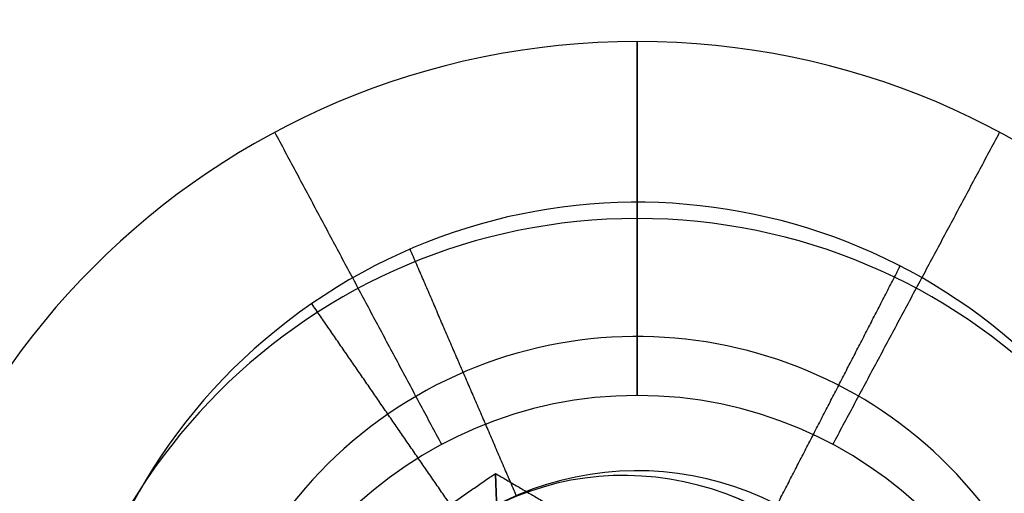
# Model space of a CAD drawing. Header units: millimetres. Extents: x -5.9 to 8.2, y -1.3 to -0.5.
# Tile 8 of 107: x -5.4161 to -5.3758, y -0.8457 to -0.8263. Entities that reach past the tile are written whole.
import ezdxf

# ---------------------------------------------------------------- set-up
doc = ezdxf.new("R2010")
doc.units = ezdxf.units.MM
doc.header["$MEASUREMENT"] = 0
for name, color, linetype, true_color in [('IGES level 1', 7, 'Continuous', 0xffffff), ('IGES level 11', 7, 'Continuous', 0xffffff), ('IGES level 26', 7, 'Continuous', 0xcbd2ef)]:
    doc.layers.add(name, color=color, linetype=linetype, true_color=true_color)

msp = doc.modelspace()

# ---------------------------------------------------------------- linework, layer by layer
at = {"layer": 'IGES level 1'}
for centre in [(-5.36584, -0.85828, -10.169943), (-5.36584, -0.85828, -10.169943), (-5.36584, -0.85828, -10.14974)]:
    msp.add_arc(centre, 0.076, 90, 270, dxfattribs=at)
for knots in [[0, 0, 0, 0, 0.25, 0.25, 0.375, 0.375, 0.5, 0.5, 0.625, 0.625, 0.75, 0.75, 0.875, 0.875, 1, 1, 1, 1], [4.141593, 4.141593, 4.141593, 4.141593, 4.391593, 4.391593, 4.516593, 4.516593, 4.641593, 4.641593, 4.766593, 4.766593, 4.891593, 4.891593, 5.016593, 5.016593, 5.141593, 5.141593, 5.141593, 5.141593]]:
    msp.add_open_spline([(-5.36584, -0.93428, -10.144946), (-5.386129, -0.93428, -10.144946), (-5.405654, -0.925949, -10.141184), (-5.426553, -0.905045, -10.135353), (-5.432151, -0.896745, -10.133454), (-5.439865, -0.878208, -10.130718), (-5.441852, -0.868211, -10.129939), (-5.441828, -0.848168, -10.129948), (-5.439779, -0.838109, -10.130749), (-5.432154, -0.819856, -10.133452), (-5.426507, -0.811463, -10.135367), (-5.412628, -0.797591, -10.139237), (-5.40427, -0.791963, -10.141214), (-5.385921, -0.78431, -10.14408), (-5.375983, -0.78228, -10.144946), (-5.36584, -0.78228, -10.144946)], degree=3, knots=knots, dxfattribs=at)
at = {"layer": 'IGES level 11'}
for centre, radius, start, end in [((-5.36584, -0.85828, -10.154943), 0.073, 90, 270), ((-5.36584, -0.85828, -10.169943), 0.073, 90, 270), ((-5.36584, -0.85828, -10.162443), 0.073, 90, 270), ((-5.36584, -0.85828, -10.169943), 0.073, 90, 270), ((-5.36584, -0.85828, -10.154943), 0.073, 90, 270), ((-5.39084, -0.858696, -10.154943), 0.0315, 90, 270), ((-5.39084, -0.858696, -10.154943), 0.0315, 90, 270), ((-5.39084, -0.858696, -10.154943), 0.0315, 270, 90), ((-5.39084, -0.858696, -10.154943), 0.0315, 270, 90), ((-5.39084, -0.858696, -10.162193), 0.02425, 90, 270), ((-5.39084, -0.858696, -10.162193), 0.02425, 270, 90), ((-5.39084, -0.858696, -10.169443), 0.017, 90, 270), ((-5.39084, -0.858696, -10.169943), 0.017, 90, 270), ((-5.39084, -0.858696, -10.169443), 0.017, 90, 270), ((-5.39084, -0.858696, -10.169693), 0.017, 90, 270), ((-5.39084, -0.858696, -10.169943), 0.017, 90, 270), ((-5.39084, -0.858696, -10.169943), 0.017, 270, 90), ((-5.39084, -0.858696, -10.169443), 0.017, 270, 90), ((-5.39084, -0.858696, -10.169943), 0.017, 270, 90), ((-5.39084, -0.858696, -10.169693), 0.017, 270, 90), ((-5.39084, -0.858696, -10.169443), 0.017, 270, 90)]:
    msp.add_arc(centre, radius, start, end, dxfattribs=at)
for points in [[(-5.39084, -0.827196, -10.154943), (-5.39084, -0.834446, -10.162193), (-5.39084, -0.841696, -10.169443)], [(-5.39084, -0.841696, -10.169443), (-5.39084, -0.834446, -10.162193), (-5.39084, -0.827196, -10.154943)], [(-5.398854, -0.843703, -10.169443), (-5.402271, -0.837309, -10.162193), (-5.405689, -0.830915, -10.154943)], [(-5.382826, -0.843703, -10.169443), (-5.379409, -0.837309, -10.162193), (-5.375991, -0.830915, -10.154943)], [(-5.39084, -0.841696, -10.169443), (-5.39084, -0.841696, -10.169693), (-5.39084, -0.841696, -10.169943)], [(-5.39084, -0.841696, -10.169943), (-5.39084, -0.841696, -10.169693), (-5.39084, -0.841696, -10.169443)], [(-5.398854, -0.843703, -10.169943), (-5.398854, -0.843703, -10.169693), (-5.398854, -0.843703, -10.169443)], [(-5.382826, -0.843703, -10.169943), (-5.382826, -0.843703, -10.169693), (-5.382826, -0.843703, -10.169443)]]:
    msp.add_open_spline(points, degree=2, dxfattribs=at)
at = {"layer": 'IGES level 26'}
for centre, radius, start, end in [((-5.39084, -0.85728, -10.154943), 0.0235, 34.5855, 214.5855), ((-5.39084, -0.85728, -10.154943), 0.0235, 34.5855, 214.5855), ((-5.39084, -0.85728, -10.158943), 0.0235, 34.5855, 214.5855), ((-5.39084, -0.85728, -10.156943), 0.0235, 34.5855, 214.5855), ((-5.39084, -0.85728, -10.158943), 0.0235, 34.5855, 214.5855), ((-5.39084, -0.85728, -10.164443), 0.018, 34.5855, 214.5855), ((-5.39084, -0.85728, -10.158943), 0.0235, 214.5855, 34.5855), ((-5.39084, -0.85728, -10.158943), 0.0235, 214.5855, 34.5855), ((-5.39084, -0.85728, -10.154943), 0.0235, 214.5855, 34.5855), ((-5.39084, -0.85728, -10.156943), 0.0235, 214.5855, 34.5855), ((-5.39084, -0.85728, -10.154943), 0.0235, 214.5855, 34.5855), ((-5.39084, -0.85728, -10.169943), 0.0125, 34.5855, 214.5855), ((-5.39084, -0.85728, -10.169943), 0.0125, 34.5855, 214.5855), ((-5.39084, -0.85728, -10.194943), 0.0125, 34.5855, 214.5855), ((-5.39084, -0.85728, -10.182443), 0.0125, 34.5855, 214.5855), ((-5.39084, -0.85728, -10.194943), 0.0125, 34.5855, 214.5855)]:
    msp.add_arc(centre, radius, start, end, dxfattribs=at)
at = {"layer": 'IGES level 26', "extrusion": (0.253422, 0.17473, 0.951445)}
for centre in [(2.354254, 1.53899, -11.242038), (2.354254, 1.542376, -11.231572), (2.354254, 1.545762, -11.221106), (2.354254, 1.545762, -11.221106), (2.354254, 1.542376, -11.231572), (2.354254, 1.53899, -11.242038)]:
    msp.add_arc(centre, 0.0125, 270, 90, dxfattribs=at)
at = {"layer": 'IGES level 26'}
for points in [[(-5.400149, -0.835702, -10.158943), (-5.400149, -0.835702, -10.156943), (-5.400149, -0.835702, -10.154943)], [(-5.395791, -0.845802, -10.169943), (-5.39797, -0.840752, -10.164443), (-5.400149, -0.835702, -10.158943)], [(-5.385109, -0.846171, -10.169943), (-5.382587, -0.841283, -10.164443), (-5.380066, -0.836395, -10.158943)], [(-5.380066, -0.836395, -10.158943), (-5.380066, -0.836395, -10.156943), (-5.380066, -0.836395, -10.154943)], [(-5.398503, -0.846165, -10.154943), (-5.401341, -0.842049, -10.154943), (-5.404179, -0.837932, -10.154943)], [(-5.380549, -0.850184, -10.169943), (-5.376021, -0.847062, -10.164443), (-5.371493, -0.84394, -10.158943)], [(-5.371493, -0.84394, -10.158943), (-5.376021, -0.847062, -10.164443), (-5.380549, -0.850184, -10.169943)], [(-5.379726, -0.849616, -10.154943), (-5.375609, -0.846778, -10.154943), (-5.371493, -0.84394, -10.154943)], [(-5.400355, -0.847442, -10.154943), (-5.398503, -0.846165, -10.154943), (-5.396651, -0.844888, -10.154943)], [(-5.400355, -0.847442, -10.154943), (-5.398503, -0.846165, -10.154943), (-5.396651, -0.844888, -10.154943)], [(-5.396506, -0.848857, -10.167443), (-5.396578, -0.846872, -10.161193), (-5.396651, -0.844888, -10.154943)], [(-5.396651, -0.844888, -10.154943), (-5.393, -0.847031, -10.154943), (-5.38935, -0.849174, -10.154943)], [(-5.396651, -0.844888, -10.154943), (-5.396578, -0.846872, -10.161193), (-5.396506, -0.848857, -10.167443)], [(-5.396651, -0.844888, -10.154943), (-5.393, -0.847031, -10.154943), (-5.38935, -0.849174, -10.154943)]]:
    msp.add_open_spline(points, degree=2, dxfattribs=at)

doc.saveas('drawing.dxf')
